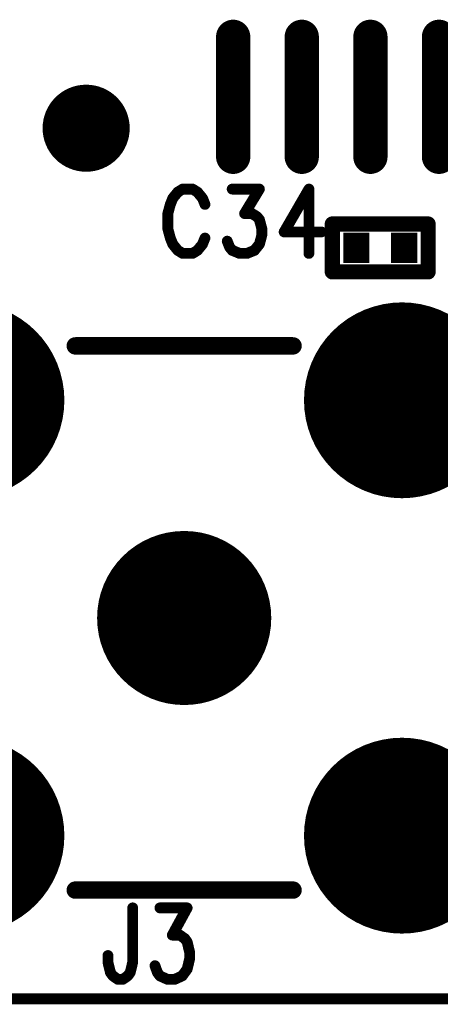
# Model space of a CAD drawing. Extents: x 2 to 38, y 2.4 to 29.6.
# Tile 41 of 93: x 15.5 to 16.4, y 13.3 to 15.4. Entities that reach past the tile are written whole.
import ezdxf

# ---------------------------------------------------------------- set-up
doc = ezdxf.new("R2010")
doc.units = 0
doc.layers.get('0').update_dxf_attribs({"linetype": 'CONTINUOUS'})
doc.layers.add('adt001026', color=1, linetype='CONTINUOUS')

# ---------------------------------------------------------------- blocks, each defined once
blk = doc.blocks.new('D11')
at = {"const_width": 0.0115}
blk.add_lwpolyline([(-0.00575, 0, 1), (0.00575, 0, 1)], format="xyb", close=True, dxfattribs=at)
blk = doc.blocks.new('D13')
at = {"const_width": 0.0185}
blk.add_lwpolyline([(-0.00925, 0, 1), (0.00925, 0, 1)], format="xyb", close=True, dxfattribs=at)
blk = doc.blocks.new('D15')
at = {"const_width": 0.0161}
blk.add_lwpolyline([(-0.00805, 0, 1), (0.00805, 0, 1)], format="xyb", close=True, dxfattribs=at)
blk = doc.blocks.new('D26')
at = {"const_width": 0.0646}
blk.add_lwpolyline([(-0.0277, 0), (0.0277, 0)], dxfattribs=at)
blk = doc.blocks.new('D33')
at = {"const_width": 0.09245}
blk.add_lwpolyline([(-0.046225, 0, 1), (0.046225, 0, 1)], format="xyb", close=True, dxfattribs=at)
blk = doc.blocks.new('D46')
at = {"const_width": 0.18485}
blk.add_lwpolyline([(-0.092425, 0, 1), (0.092425, 0, 1)], format="xyb", close=True, dxfattribs=at)
blk = doc.blocks.new('D47')
at = {"const_width": 0.208}
blk.add_lwpolyline([(-0.104, 0, 1), (0.104, 0, 1)], format="xyb", close=True, dxfattribs=at)
blk = doc.blocks.new('D60')
at = {"const_width": 0.0727}
blk.add_lwpolyline([(0, -0.12745), (0, 0.12745)], dxfattribs=at)
at = {"const_width": 0.03635}
for points in [[(-0.018175, 0.12745, 1), (0.018175, 0.12745, 1)], [(-0.018175, -0.12745, 1), (0.018175, -0.12745, 1)]]:
    blk.add_lwpolyline(points, format="xyb", close=True, dxfattribs=at)

msp = doc.modelspace()

# ---------------------------------------------------------------- linework, layer by layer
at = {"layer": 'adt001026', "color": 1}
for points, const_width in [([(15.8273, 15.0271), (15.8168, 15.0206)], 0.023), ([(15.8483, 15.0271), (15.8273, 15.0271)], 0.023), ([(15.8588, 15.0206), (15.8483, 15.0271)], 0.023), ([(15.9324, 15.0271), (15.9902, 15.0271)], 0.023), ([(15.9902, 15.0271), (15.9587, 14.9751)], 0.023), ([(16.0953, 15.0271), (16.0427, 14.9361)], 0.023), ([(16.0953, 15.0271), (16.0953, 14.8905)], 0.023), ([(15.8063, 15.0076), (15.8011, 14.9946)], 0.023), ([(15.8168, 15.0206), (15.8063, 15.0076)], 0.023), ([(15.8694, 15.0076), (15.8588, 15.0206)], 0.023), ([(15.8746, 14.9946), (15.8694, 15.0076)], 0.023), ([(15.8011, 14.9946), (15.7958, 14.9751)], 0.023), ([(15.7958, 14.9751), (15.7958, 14.9426)], 0.023), ([(15.9587, 14.9751), (15.9744, 14.9751)], 0.023), ([(15.9744, 14.9751), (15.9849, 14.9686)], 0.023), ([(15.9849, 14.9686), (15.9902, 14.9621)], 0.023), ([(15.7958, 14.9426), (15.8011, 14.9231)], 0.023), ([(15.9902, 14.9621), (15.9954, 14.9426)], 0.023), ([(15.9954, 14.9426), (15.9954, 14.9295)], 0.023), ([(16.1449, 14.953), (16.3483, 14.953)], 0.032), ([(16.1449, 14.8512), (16.1449, 14.953)], 0.032), ([(16.3483, 14.953), (16.3483, 14.8512)], 0.032), ([(15.8011, 14.9231), (15.8063, 14.9101)], 0.023), ([(15.8694, 14.9101), (15.8746, 14.9231)], 0.023), ([(15.9954, 14.9295), (15.9902, 14.9101)], 0.023), ([(16.0427, 14.9361), (16.1215, 14.9361)], 0.023), ([(15.8063, 14.9101), (15.8168, 14.897)], 0.023), ([(15.8588, 14.897), (15.8694, 14.9101)], 0.023), ([(15.9271, 14.9035), (15.9219, 14.9165)], 0.023), ([(15.9324, 14.897), (15.9271, 14.9035)], 0.023), ([(15.9902, 14.9101), (15.9797, 14.897)], 0.023), ([(15.8168, 14.897), (15.8273, 14.8905)], 0.023), ([(15.8273, 14.8905), (15.8483, 14.8905)], 0.023), ([(15.8483, 14.8905), (15.8588, 14.897)], 0.023), ([(15.9482, 14.8905), (15.9324, 14.897)], 0.023), ([(15.9639, 14.8905), (15.9482, 14.8905)], 0.023), ([(15.9797, 14.897), (15.9639, 14.8905)], 0.023), ([(16.3483, 14.8512), (16.1449, 14.8512)], 0.032), ([(16.0616, 14.6941), (15.5993, 14.6941)], 0.037), ([(15.5993, 13.5382), (16.0616, 13.5382)], 0.037), ([(15.7212, 13.5004), (15.7212, 13.3848)], 0.023), ([(15.779, 13.5004), (15.8368, 13.5004)], 0.023), ([(15.8368, 13.5004), (15.8053, 13.4426)], 0.023), ([(15.8053, 13.4426), (15.821, 13.4426)], 0.023), ([(15.821, 13.4426), (15.8315, 13.4354)], 0.023), ([(15.8315, 13.4354), (15.8368, 13.4281)], 0.023), ([(15.8368, 13.4281), (15.842, 13.4065)], 0.023), ([(15.6687, 13.3848), (15.6687, 13.3992)], 0.023), ([(15.842, 13.4065), (15.842, 13.392)], 0.023), ([(15.6739, 13.3631), (15.6687, 13.3848)], 0.023), ([(15.7212, 13.3848), (15.7159, 13.3631)], 0.023), ([(15.7737, 13.3631), (15.7685, 13.3776)], 0.023), ([(15.842, 13.392), (15.8368, 13.3703)], 0.023), ([(15.6792, 13.3559), (15.6739, 13.3631)], 0.023), ([(15.6897, 13.3487), (15.6792, 13.3559)], 0.023), ([(15.7107, 13.3559), (15.7002, 13.3487)], 0.023), ([(15.7159, 13.3631), (15.7107, 13.3559)], 0.023), ([(15.779, 13.3559), (15.7737, 13.3631)], 0.023), ([(15.7948, 13.3487), (15.779, 13.3559)], 0.023), ([(15.8263, 13.3559), (15.8105, 13.3487)], 0.023), ([(15.8368, 13.3703), (15.8263, 13.3559)], 0.023), ([(15.7002, 13.3487), (15.6897, 13.3487)], 0.023), ([(15.8105, 13.3487), (15.7948, 13.3487)], 0.023), ([(22.881, 13.3071), (5.5438, 13.3071)], 0.023)]:
    msp.add_lwpolyline(points, dxfattribs=dict(at, const_width=const_width))

# ---------------------------------------------------------------- block references
at = {"layer": 'adt001026'}
for name, p in [('D60', (15.9345, 15.2231)), ('D60', (16.0801, 15.2231)), ('D60', (16.2258, 15.2231)), ('D60', (16.3714, 15.2231)), ('D33', (15.6224, 15.1564)), ('D11', (15.8273, 15.0271)), ('D11', (15.8483, 15.0271)), ('D11', (15.9324, 15.0271)), ('D11', (15.9902, 15.0271)), ('D11', (16.0953, 15.0271)), ('D11', (16.0953, 15.0271)), ('D11', (15.8063, 15.0076)), ('D11', (15.8168, 15.0206)), ('D11', (15.8588, 15.0206)), ('D11', (15.8694, 15.0076)), ('D11', (15.8011, 14.9946)), ('D11', (15.8746, 14.9946)), ('D11', (15.7958, 14.9751)), ('D11', (15.9587, 14.9751)), ('D11', (15.9744, 14.9751)), ('D11', (15.9849, 14.9686)), ('D11', (15.7958, 14.9426)), ('D11', (15.9902, 14.9621)), ('D11', (15.9954, 14.9426)), ('D15', (16.1449, 14.953)), ('D15', (16.1449, 14.953)), ('D15', (16.3483, 14.953)), ('D11', (15.8011, 14.9231)), ('D11', (15.8746, 14.9231)), ('D11', (15.9954, 14.9295)), ('D11', (16.0427, 14.9361)), ('D11', (16.1215, 14.9361)), ('D26', (16.1957, 14.9021)), ('D26', (16.2974, 14.9021)), ('D11', (15.8063, 14.9101)), ('D11', (15.8694, 14.9101)), ('D11', (15.9219, 14.9165)), ('D11', (15.9271, 14.9035)), ('D11', (15.9902, 14.9101)), ('D11', (15.8168, 14.897)), ('D11', (15.8273, 14.8905)), ('D11', (15.8483, 14.8905)), ('D11', (15.8588, 14.897)), ('D11', (15.9324, 14.897)), ('D11', (15.9482, 14.8905)), ('D11', (15.9639, 14.8905)), ('D11', (15.9797, 14.897)), ('D11', (16.0953, 14.8905)), ('D15', (16.1449, 14.8512)), ('D15', (16.3483, 14.8512)), ('D47', (15.3682, 14.5785)), ('D47', (16.2928, 14.5785)), ('D13', (15.5993, 14.6941)), ('D13', (16.0616, 14.6941)), ('D46', (15.8305, 14.1161)), ('D47', (15.3682, 13.6538)), ('D47', (16.2928, 13.6538)), ('D13', (15.5993, 13.5382)), ('D13', (16.0616, 13.5382)), ('D11', (15.7212, 13.5004)), ('D11', (15.779, 13.5004)), ('D11', (15.8368, 13.5004)), ('D11', (15.8053, 13.4426)), ('D11', (15.821, 13.4426)), ('D11', (15.8315, 13.4354)), ('D11', (15.8368, 13.4281)), ('D11', (15.6687, 13.3992)), ('D11', (15.842, 13.4065)), ('D11', (15.6687, 13.3848)), ('D11', (15.7212, 13.3848)), ('D11', (15.7685, 13.3776)), ('D11', (15.842, 13.392)), ('D11', (15.6739, 13.3631)), ('D11', (15.6792, 13.3559)), ('D11', (15.7107, 13.3559)), ('D11', (15.7159, 13.3631)), ('D11', (15.7737, 13.3631)), ('D11', (15.779, 13.3559)), ('D11', (15.8263, 13.3559)), ('D11', (15.8368, 13.3703)), ('D11', (15.6897, 13.3487)), ('D11', (15.7002, 13.3487)), ('D11', (15.7948, 13.3487)), ('D11', (15.8105, 13.3487))]:
    msp.add_blockref(name, p, dxfattribs=at)

doc.saveas('drawing.dxf')
